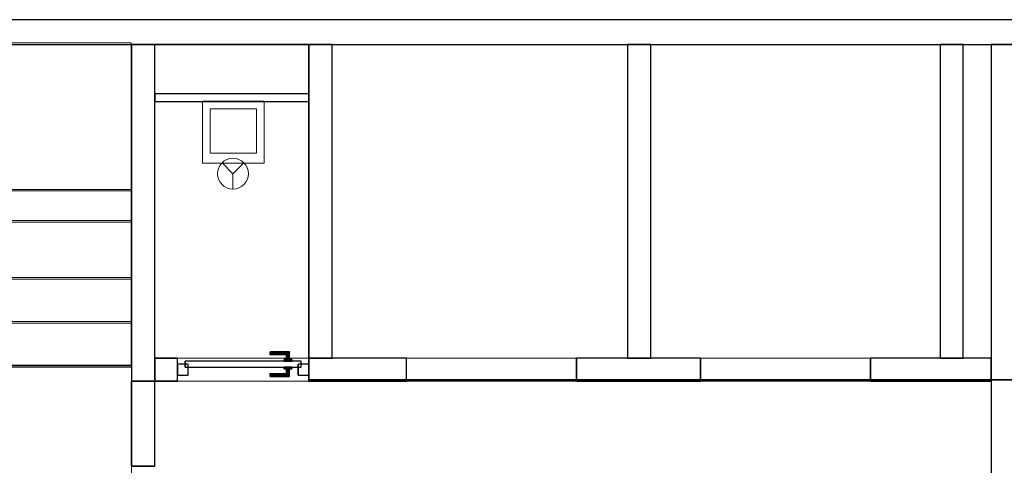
# Model space of a CAD drawing. Header units: metres. Extents: x 397.7 to 427.5, y 12.7 to 28.4.
# Tile 118 of 124: x 415.1 to 421.4, y 25.3 to 28.2. Entities that reach past the tile are written whole.
import ezdxf

# ---------------------------------------------------------------- set-up
doc = ezdxf.new("R2010")
doc.units = ezdxf.units.M
doc.layers.add('01_CARPINTERIA', color=5, linetype='Continuous', lineweight=25, true_color=0x0000ff)
doc.layers.add('01_SUELOS', color=7, linetype='Continuous', lineweight=25, true_color=0x007f00)
for name, color, linetype, lineweight in [('02_MOBILIARIO', 7, 'Continuous', 18), ('A-DETL-____-MBND', 7, 'Continuous', 18), ('A-DETL-GENF-OTLN', 7, 'Continuous', 18), ('A-GENM-____-OTLN', 7, 'Continuous', 18), ('A-WALL-____-MCUT', 7, 'Continuous', 25), ('A-WALL-____-OTLN', 7, 'Continuous', 25), ('S-STRS-____-MCUT', 7, 'Continuous', 18), ('S-STRS-____-OTLN', 7, 'Continuous', 18)]:
    doc.layers.add(name, color=color, linetype=linetype, lineweight=lineweight)

# ---------------------------------------------------------------- blocks, each defined once
blk = doc.blocks.new('Family - LONDR55-XX_ZZ-ARQ-CAA-M3D-Londres55-152793-05_PCI_P2')
at = {"layer": '01_SUELOS', "color": 9, "true_color": 0xaad4aa}
for p, q in [((17.4837, 14.9476), (17.4837, 12.8715)), ((17.4837, 12.8715), (17.4837, 14.9476)), ((18.6298, 14.9476), (17.4837, 14.9476)), ((17.4837, 14.9476), (18.6298, 14.9476)), ((18.6298, 12.7788), (18.6298, 14.9476)), ((18.6298, 14.9476), (18.6298, 12.7788)), ((17.4837, 12.8715), (12.3798, 12.8707)), ((12.3798, 12.8707), (17.4837, 12.8715)), ((23.2098, 12.7788), (18.6298, 12.7788)), ((18.6298, 12.7788), (23.2098, 12.7788))]:
    blk.add_line(p, q, dxfattribs=at)
blk = doc.blocks.new('Family - Evans P2-152799-05_PCI_P2')
at = {"layer": 'A-WALL-____-MCUT', "color": 253, "true_color": 0xaaaaaa}
for p, q in [((0.1462, 0.15), (0, 0.15)), ((0, 0.15), (0, 0)), ((0.1462, 0), (0.1462, 0.15)), ((1.6262, 0.15), (0.9962, 0.15)), ((0.9962, 0.15), (0.9962, 0)), ((1.6262, 0), (1.6262, 0.15)), ((3.5262, 0.15), (2.7262, 0.15)), ((2.7262, 0.15), (2.7262, 0)), ((3.5262, 0), (3.5262, 0.15)), ((5.4062, 0.15), (4.6262, 0.15)), ((4.6262, 0.15), (4.6262, 0)), ((5.4062, 0), (5.4062, 0.15)), ((0, 0), (0.1462, 0)), ((0.9962, 0), (1.6262, 0)), ((2.7262, 0), (3.5262, 0)), ((4.6262, 0), (5.4062, 0))]:
    blk.add_line(p, q, dxfattribs=at)
at = {"layer": 'A-WALL-____-OTLN', "color": 253, "true_color": 0xaaaaaa}
for p, q in [((0, 0), (0, 0.15)), ((0, 0.15), (0.1462, 0.15)), ((0.1462, 0), (0.1462, 0.15)), ((0.9962, 0), (0.9962, 0.15)), ((1.6262, 0.15), (0.9962, 0.15)), ((1.6262, 0), (1.6262, 0.15)), ((3.5262, 0.15), (2.7262, 0.15)), ((2.7262, 0), (2.7262, 0.15)), ((3.5262, 0.15), (3.5262, 0)), ((4.6262, 0), (4.6262, 0.15)), ((5.4062, 0.15), (4.6262, 0.15)), ((5.4062, 0), (5.4062, 0.15)), ((0.9962, 0), (1.6262, 0)), ((4.6262, 0), (5.4062, 0)), ((0.1462, 0), (0, 0)), ((3.5262, 0), (2.7262, 0))]:
    blk.add_line(p, q, dxfattribs=at)
at = {"layer": 'A-WALL-____-OTLN', "color": 253, "lineweight": 18, "true_color": 0xaaaaaa}
blk.add_line((0, 0), (5.4062, 0), dxfattribs=at)
blk = doc.blocks.new('Family - Vano puerta-152801-05_PCI_P2')
at = {"layer": 'A-GENM-____-OTLN', "color": 253, "true_color": 0xaaaaaa}
for p, q in [((419.457, 26.0395), (419.457, 25.8895)), ((420.557, 26.0395), (419.457, 26.0395)), ((419.457, 26.0395), (419.457, 25.8895)), ((419.457, 26.0395), (420.557, 26.0395)), ((420.557, 25.8895), (420.557, 26.0395)), ((420.557, 26.0395), (420.557, 25.8895)), ((419.457, 25.8895), (420.557, 25.8895)), ((420.557, 25.8895), (419.457, 25.8895))]:
    blk.add_line(p, q, dxfattribs=at)
blk = doc.blocks.new('Family - Vano puerta-152803-05_PCI_P2')
at = {"layer": 'A-GENM-____-OTLN', "color": 253, "true_color": 0xaaaaaa}
for p, q in [((416.077, 26.0395), (416.077, 25.8895)), ((416.927, 26.0395), (416.077, 26.0395)), ((416.077, 26.0395), (416.077, 25.8895)), ((416.077, 26.0395), (416.927, 26.0395)), ((416.927, 25.8895), (416.927, 26.0395)), ((416.927, 26.0395), (416.927, 25.8895)), ((416.077, 25.8895), (416.927, 25.8895)), ((416.927, 25.8895), (416.077, 25.8895))]:
    blk.add_line(p, q, dxfattribs=at)
blk = doc.blocks.new('Family - Vano puerta-152805-05_PCI_P2')
at = {"layer": 'A-GENM-____-OTLN', "color": 253, "true_color": 0xaaaaaa}
for p, q in [((417.557, 26.0395), (417.557, 25.8895)), ((418.657, 26.0395), (417.557, 26.0395)), ((417.557, 26.0395), (417.557, 25.8895)), ((417.557, 26.0395), (418.657, 26.0395)), ((418.657, 25.8895), (418.657, 26.0395)), ((418.657, 26.0395), (418.657, 25.8895)), ((417.557, 25.8895), (418.657, 25.8895)), ((418.657, 25.8895), (417.557, 25.8895))]:
    blk.add_line(p, q, dxfattribs=at)
blk = doc.blocks.new('Family - Escala P2-152907-05_PCI_P2')
at = {"layer": 'S-STRS-____-MCUT', "color": 253, "true_color": 0xaaaaaa}
for p, q in [((2.6211, 1.6126), (2.6211, 2.0879)), ((2.6211, 2.0879), (2.8077, 2.0879)), ((2.8077, 2.0879), (2.8382, 2.0879)), ((2.8382, 2.0879), (2.8805, 2.0879)), ((2.8805, 2.0879), (2.9431, 2.0879)), ((2.9431, 2.0879), (2.944, 2.0879)), ((3.229, 2.0879), (2.944, 2.0879)), ((2.944, 2.0879), (2.944, 0.9379)), ((2.944, 2.0879), (2.944, 0.9417)), ((3.229, 0.9379), (3.229, 2.0879)), ((2.6211, 0.9379), (2.6211, 1.6126)), ((2.8077, 0.9379), (2.6211, 0.9379)), ((2.8382, 0.9379), (2.8077, 0.9379)), ((2.8805, 0.9379), (2.8382, 0.9379)), ((2.9431, 0.9379), (2.8805, 0.9379)), ((2.944, 0.9379), (2.9431, 0.9379)), ((2.944, 0.9417), (2.944, 0.9379)), ((2.944, 0.9379), (3.229, 0.9379))]:
    blk.add_line(p, q, dxfattribs=at)
at = {"layer": 'S-STRS-____-OTLN', "color": 253, "true_color": 0xaaaaaa}
for p, q in [((3.7989, 2.0879), (2.6211, 2.0879)), ((2.6211, 1.6126), (2.6211, 2.0879)), ((3.7989, 2.0879), (2.6211, 2.0879)), ((2.8077, 2.0879), (2.6211, 2.0879)), ((2.8382, 2.0879), (2.8077, 2.0879)), ((2.8805, 2.0879), (2.8382, 2.0879)), ((2.9431, 2.0879), (2.8805, 2.0879)), ((2.9431, 2.0879), (2.944, 2.0879)), ((3.229, 2.0879), (2.944, 2.0879)), ((2.944, 2.0879), (2.944, 0.9379)), ((2.944, 2.0879), (2.944, 0.9379)), ((2.944, 0.9417), (2.944, 2.0879)), ((2.944, 2.0879), (3.229, 2.0879)), ((2.944, 2.0879), (2.944, 0.9379)), ((2.944, 2.0879), (3.229, 2.0879)), ((3.229, 0.9379), (3.229, 2.0879)), ((3.514, 2.0879), (3.229, 2.0879)), ((3.229, 2.0879), (3.514, 2.0879)), ((3.229, 2.0879), (3.229, 0.9379)), ((3.229, 0.9379), (3.229, 2.0879)), ((3.229, 0.9379), (3.229, 2.0879)), ((3.514, 2.0879), (3.229, 2.0879)), ((3.229, 0.9379), (3.229, 2.0879)), ((3.229, 2.0879), (3.229, 0.9379)), ((3.229, 2.0879), (3.514, 2.0879)), ((3.229, 2.0879), (3.229, 0.9379)), ((3.799, 2.0879), (3.514, 2.0879)), ((3.514, 2.0879), (3.799, 2.0879)), ((3.514, 2.0879), (3.514, 0.9379)), ((3.514, 0.9379), (3.514, 2.0879)), ((3.514, 0.9379), (3.514, 2.0879)), ((3.514, 2.0879), (3.514, 0.9379)), ((3.514, 2.0879), (3.799, 2.0879)), ((3.514, 0.9379), (3.514, 2.0879)), ((3.514, 0.9379), (3.514, 2.0879)), ((3.514, 2.0879), (3.514, 0.9379)), ((3.514, 2.0879), (3.799, 2.0879)), ((3.514, 2.0879), (3.514, 0.9379)), ((3.7989, 0.9379), (3.7989, 2.0879)), ((3.799, 2.0879), (3.7989, 2.0879)), ((3.7989, 0.9379), (3.7989, 2.0879)), ((3.7989, 2.0879), (3.799, 2.0879)), ((4.9492, 2.0879), (3.799, 2.0879)), ((3.799, 2.0879), (4.9492, 2.0879)), ((3.799, 2.0879), (3.799, 0.9379)), ((3.799, 0.9379), (3.799, 2.0879)), ((3.799, 0.9379), (3.799, 2.0879)), ((3.799, 2.0879), (3.799, 0.9379)), ((4.9492, 2.0879), (3.799, 2.0879)), ((3.799, 2.0879), (4.9492, 2.0879)), ((3.799, 2.0879), (3.799, 0.9379)), ((3.799, 0.9379), (3.799, 2.0879)), ((3.799, 2.0879), (3.799, 0.9379)), ((3.799, 0.9379), (3.799, 2.0879)), ((3.799, 0.9379), (3.799, 2.0879)), ((3.799, 2.0879), (3.799, 0.9379)), ((4.949, 0.9378), (4.9492, 2.0879)), ((4.9492, 2.0879), (4.949, 0.9378)), ((4.949, 0.9378), (4.9492, 2.0879)), ((4.9492, 2.0879), (4.949, 0.9378)), ((2.6211, 1.6126), (2.6211, 0.9379)), ((3.7991, 1.1403), (3.7989, 0.0002)), ((3.799, 0.9379), (3.7991, 1.1403)), ((3.7991, 1.1403), (4.9491, 1.1401)), ((4.9489, 0), (4.9491, 1.1401)), ((4.9491, 1.1401), (4.949, 0.9378)), ((3.7989, 0.9379), (2.6211, 0.9379)), ((3.7989, 0.9379), (2.6211, 0.9379)), ((2.8077, 0.9379), (2.6211, 0.9379)), ((2.8382, 0.9379), (2.8077, 0.9379)), ((2.8382, 0.9379), (2.8805, 0.9379)), ((2.8805, 0.9379), (2.9431, 0.9379)), ((2.9431, 0.9379), (2.944, 0.9379)), ((2.944, 0.9417), (2.944, 0.9379)), ((2.944, 0.9379), (3.229, 0.9379)), ((2.944, 0.9379), (3.229, 0.9379)), ((3.229, 0.9379), (2.944, 0.9379)), ((3.229, 0.9379), (3.514, 0.9379)), ((3.514, 0.9379), (3.229, 0.9379)), ((3.229, 0.9379), (3.514, 0.9379)), ((3.514, 0.9379), (3.229, 0.9379)), ((3.514, 0.9379), (3.799, 0.9379)), ((3.799, 0.9379), (3.514, 0.9379)), ((3.514, 0.9379), (3.799, 0.9379)), ((3.799, 0.9379), (3.514, 0.9379)), ((3.7989, 0.9379), (3.799, 0.9379)), ((3.7989, 0.9379), (3.799, 0.9379)), ((3.799, 0.9379), (4.949, 0.9378)), ((4.949, 0.9378), (3.799, 0.9379)), ((4.949, 0.9378), (3.799, 0.9379)), ((3.799, 0.9379), (4.949, 0.9378)), ((3.799, 0.9379), (3.799, 0.5702)), ((3.799, 0.5702), (3.799, 0.9379)), ((3.799, 0.9379), (4.949, 0.9378)), ((4.949, 0.9378), (3.799, 0.9379)), ((4.949, 0.9378), (3.799, 0.9379)), ((3.799, 0.9379), (3.799, 0.5702)), ((3.799, 0.9379), (4.949, 0.9378)), ((4.949, 0.57), (4.949, 0.9378)), ((4.949, 0.9378), (4.949, 0.57)), ((4.949, 0.57), (4.949, 0.9378)), ((4.949, 0.57), (3.799, 0.5702)), ((3.799, 0.5702), (4.949, 0.57)), ((3.799, 0.5702), (3.799, 0.2852)), ((3.799, 0.2852), (3.799, 0.5702)), ((3.799, 0.5702), (4.949, 0.57)), ((4.949, 0.57), (3.799, 0.5702)), ((3.799, 0.5702), (4.949, 0.57)), ((3.799, 0.5702), (4.949, 0.57)), ((3.799, 0.2852), (3.799, 0.5702)), ((4.949, 0.285), (4.949, 0.57)), ((4.949, 0.57), (4.949, 0.285)), ((4.949, 0.57), (4.949, 0.285)), ((3.7989, 0.0002), (3.799, 0.2852)), ((3.799, 0.2852), (3.7989, 0.0002)), ((3.7989, 0.0002), (3.799, 0.2852)), ((3.799, 0.2852), (4.949, 0.285)), ((4.949, 0.285), (3.799, 0.2852)), ((3.799, 0.2852), (4.949, 0.285)), ((3.799, 0.2852), (4.949, 0.285)), ((4.949, 0.285), (3.799, 0.2852)), ((3.799, 0.2852), (4.949, 0.285)), ((4.949, 0.285), (4.9489, 0)), ((4.9489, 0), (4.949, 0.285)), ((4.949, 0.285), (4.9489, 0)), ((4.9489, 0), (3.7989, 0.0002)), ((3.7989, 0.0002), (4.9489, 0)), ((3.7989, 0.0002), (4.9489, 0)), ((4.9489, 0), (3.7989, 0.0002))]:
    blk.add_line(p, q, dxfattribs=at)
blk = doc.blocks.new('Family - LONDR55-XX_ZZ-ARQ-CAA-M3D-Londres55-152928-05_PCI_P2')
at = {"layer": '01_CARPINTERIA', "color": 161, "true_color": 0xaaaaff}
for p, q in [((0.6, 0.1487), (0.6, 0.15)), ((0.6, 0.15), (0.6, 0.1487)), ((0.725, 0.15), (0.6, 0.15)), ((0.6, 0.145), (0.6, 0.1487)), ((0.6, 0.1487), (0.6, 0.145)), ((0.7237, 0.1487), (0.6, 0.1487)), ((0.7237, 0.1487), (0.6, 0.1487)), ((0.6, 0.14), (0.6, 0.145)), ((0.6, 0.145), (0.6, 0.14)), ((0.72, 0.145), (0.6, 0.145)), ((0.72, 0.145), (0.6, 0.145)), ((0.6, 0.135), (0.6, 0.14)), ((0.6, 0.14), (0.6, 0.135)), ((0.6, 0.14), (0.715, 0.14)), ((0.715, 0.14), (0.6, 0.14)), ((0.6, 0.135), (0.6, 0.1313)), ((0.6, 0.1313), (0.6, 0.135)), ((0.71, 0.135), (0.6, 0.135)), ((0.71, 0.135), (0.6, 0.135)), ((0.6, 0.1313), (0.6, 0.13)), ((0.6, 0.13), (0.6, 0.1313)), ((0.7063, 0.1313), (0.6, 0.1313)), ((0.7063, 0.1313), (0.6, 0.1313)), ((0.705, 0.13), (0.6, 0.13)), ((0.705, 0.13), (0.7063, 0.1313)), ((0.7063, 0.1313), (0.705, 0.13)), ((0.705, 0.1), (0.705, 0.13)), ((0.7063, 0.1313), (0.71, 0.135)), ((0.71, 0.135), (0.7063, 0.1313)), ((0.7063, 0.1), (0.7063, 0.1313)), ((0.7063, 0.1), (0.7063, 0.1313)), ((0.71, 0.135), (0.715, 0.14)), ((0.715, 0.14), (0.71, 0.135)), ((0.71, 0.1), (0.71, 0.135)), ((0.71, 0.1), (0.71, 0.135)), ((0.72, 0.145), (0.715, 0.14)), ((0.715, 0.14), (0.72, 0.145)), ((0.715, 0.14), (0.715, 0.1)), ((0.715, 0.1), (0.715, 0.14)), ((0.7237, 0.1487), (0.72, 0.145)), ((0.72, 0.145), (0.7237, 0.1487)), ((0.72, 0.1), (0.72, 0.145)), ((0.72, 0.1), (0.72, 0.145)), ((0.725, 0.15), (0.7237, 0.1487)), ((0.7237, 0.1487), (0.725, 0.15)), ((0.7237, 0.1), (0.7237, 0.1487)), ((0.7237, 0.1), (0.7237, 0.1487)), ((0.725, 0.1), (0.725, 0.15)), ((0.07, 0.07), (0, 0.07)), ((0, 0.07), (0, 0)), ((0.07, 0.07), (0, 0.07)), ((0, 0), (0, 0.07)), ((0.8, 0.09), (0.05, 0.09)), ((0.05, 0.09), (0.05, 0.05)), ((0.8, 0.09), (0.05, 0.09)), ((0.05, 0.05), (0.05, 0.09)), ((0.07, 0), (0.07, 0.07)), ((0.07, 0), (0.07, 0.07)), ((0.74, 0.1), (0.69, 0.1)), ((0.69, 0.1), (0.74, 0.1)), ((0.69, 0.09), (0.69, 0.1)), ((0.69, 0.09), (0.69, 0.1)), ((0.74, 0.09), (0.69, 0.09)), ((0.69, 0.09), (0.74, 0.09)), ((0.7063, 0.1), (0.705, 0.1)), ((0.705, 0.1), (0.7063, 0.1)), ((0.71, 0.1), (0.7063, 0.1)), ((0.7063, 0.1), (0.71, 0.1)), ((0.715, 0.1), (0.71, 0.1)), ((0.71, 0.1), (0.715, 0.1)), ((0.72, 0.1), (0.715, 0.1)), ((0.715, 0.1), (0.72, 0.1)), ((0.72, 0.1), (0.7237, 0.1)), ((0.7237, 0.1), (0.72, 0.1)), ((0.7237, 0.1), (0.725, 0.1)), ((0.725, 0.1), (0.7237, 0.1)), ((0.74, 0.09), (0.74, 0.1)), ((0.74, 0.1), (0.74, 0.09)), ((0.85, 0.07), (0.78, 0.07)), ((0.78, 0.07), (0.78, 0)), ((0.85, 0.07), (0.78, 0.07)), ((0.78, 0), (0.78, 0.07)), ((0.8, 0.05), (0.8, 0.09)), ((0.8, 0.05), (0.8, 0.09)), ((0.85, 0), (0.85, 0.07)), ((0.85, 0), (0.85, 0.07)), ((0, 0), (0.07, 0)), ((0, 0), (0.07, 0)), ((0.05, 0.05), (0.8, 0.05)), ((0.05, 0.05), (0.8, 0.05)), ((0.6, 0.0087), (0.6, 0.01)), ((0.6, 0.01), (0.6, 0.0087)), ((0.6, 0.01), (0.705, 0.01)), ((0.6, 0.005), (0.6, 0.0087)), ((0.6, 0.0087), (0.6, 0.005)), ((0.6, 0.0087), (0.7063, 0.0087)), ((0.6, 0.0087), (0.7063, 0.0087)), ((0.6, 0), (0.6, 0.005)), ((0.6, 0.005), (0.6, 0)), ((0.6, 0.005), (0.71, 0.005)), ((0.6, 0.005), (0.71, 0.005)), ((0.6, -0.005), (0.6, 0)), ((0.715, 0), (0.6, 0)), ((0.6, 0), (0.715, 0)), ((0.69, 0.05), (0.74, 0.05)), ((0.74, 0.05), (0.69, 0.05)), ((0.69, 0.04), (0.69, 0.05)), ((0.69, 0.04), (0.69, 0.05)), ((0.69, 0.04), (0.74, 0.04)), ((0.74, 0.04), (0.69, 0.04)), ((0.7063, 0.04), (0.705, 0.04)), ((0.705, 0.04), (0.7063, 0.04)), ((0.705, 0.01), (0.705, 0.04)), ((0.7063, 0.0087), (0.705, 0.01)), ((0.705, 0.01), (0.7063, 0.0087)), ((0.71, 0.04), (0.7063, 0.04)), ((0.7063, 0.04), (0.71, 0.04)), ((0.7063, 0.0087), (0.7063, 0.04)), ((0.7063, 0.0087), (0.7063, 0.04)), ((0.71, 0.005), (0.7063, 0.0087)), ((0.7063, 0.0087), (0.71, 0.005)), ((0.71, 0.04), (0.715, 0.04)), ((0.715, 0.04), (0.71, 0.04)), ((0.71, 0.005), (0.71, 0.04)), ((0.71, 0.005), (0.71, 0.04)), ((0.715, 0), (0.71, 0.005)), ((0.71, 0.005), (0.715, 0)), ((0.715, 0.04), (0.72, 0.04)), ((0.72, 0.04), (0.715, 0.04)), ((0.715, 0.04), (0.715, 0)), ((0.715, 0), (0.715, 0.04)), ((0.72, -0.005), (0.715, 0)), ((0.72, 0.04), (0.7237, 0.04)), ((0.7237, 0.04), (0.72, 0.04)), ((0.72, -0.005), (0.72, 0.04)), ((0.72, -0.005), (0.72, 0.04)), ((0.7237, 0.04), (0.725, 0.04)), ((0.725, 0.04), (0.7237, 0.04)), ((0.7237, -0.0087), (0.7237, 0.04)), ((0.7237, -0.0087), (0.7237, 0.04)), ((0.725, -0.01), (0.725, 0.04)), ((0.74, 0.04), (0.74, 0.05)), ((0.74, 0.05), (0.74, 0.04)), ((0.78, 0), (0.85, 0)), ((0.78, 0), (0.85, 0)), ((0.6, 0), (0.6, -0.005)), ((0.6, -0.005), (0.6, -0.0087)), ((0.6, -0.0087), (0.6, -0.005)), ((0.6, -0.005), (0.72, -0.005)), ((0.6, -0.005), (0.72, -0.005)), ((0.6, -0.0087), (0.6, -0.01)), ((0.6, -0.01), (0.6, -0.0087)), ((0.6, -0.0087), (0.7237, -0.0087)), ((0.6, -0.0087), (0.7237, -0.0087)), ((0.6, -0.01), (0.725, -0.01)), ((0.715, 0), (0.72, -0.005)), ((0.72, -0.005), (0.7237, -0.0087)), ((0.7237, -0.0087), (0.72, -0.005)), ((0.7237, -0.0087), (0.725, -0.01)), ((0.725, -0.01), (0.7237, -0.0087))]:
    blk.add_line(p, q, dxfattribs=at)
blk = doc.blocks.new('Family - Porta P2-152929-05_PCI_P2')
blk.add_blockref('Family - LONDR55-XX_ZZ-ARQ-CAA-M3D-Londres55-152928-05_PCI_P2', (0, 0))
blk = doc.blocks.new('Family - Evans P2-152933-05_PCI_P2')
at = {"layer": 'A-WALL-____-MCUT', "color": 253, "true_color": 0xaaaaaa}
for p, q in [((0, 0.15), (0, 0)), ((2.0288, 0.15), (0, 0.15)), ((2.0288, 0), (2.0288, 0.15)), ((0, 0), (2.0288, 0))]:
    blk.add_line(p, q, dxfattribs=at)
at = {"layer": 'A-WALL-____-OTLN', "color": 253, "true_color": 0xaaaaaa}
for p, q in [((0, 0.15), (0, 0)), ((2.0288, 0.15), (0, 0.15)), ((2.0288, 0), (2.0288, 0.15)), ((0, 0), (2.0288, 0))]:
    blk.add_line(p, q, dxfattribs=at)
at = {"layer": 'A-WALL-____-OTLN', "color": 253, "lineweight": 18, "true_color": 0xaaaaaa}
blk.add_line((0, 0), (2.0288, 0), dxfattribs=at)
blk = doc.blocks.new('Family - Evans P2-152971-05_PCI_P2')
at = {"layer": 'A-WALL-____-MCUT', "color": 253, "true_color": 0xaaaaaa}
for p, q in [((2.029, 0.15), (0, 0.15)), ((0, 0.15), (0, 0)), ((2.029, 0), (2.029, 0.15)), ((0, 0), (2.029, 0))]:
    blk.add_line(p, q, dxfattribs=at)
at = {"layer": 'A-WALL-____-OTLN', "color": 253, "true_color": 0xaaaaaa}
for p, q in [((2.029, 0.15), (0, 0.15)), ((0, 0.15), (0, 0)), ((2.029, 0), (2.029, 0.15)), ((0, 0), (2.029, 0))]:
    blk.add_line(p, q, dxfattribs=at)
at = {"layer": 'A-WALL-____-OTLN', "color": 253, "lineweight": 18, "true_color": 0xaaaaaa}
blk.add_line((0, 0), (2.0288, 0), dxfattribs=at)
blk = doc.blocks.new('Family - Evans P2-153022-05_PCI_P2')
at = {"layer": 'A-WALL-____-MCUT', "color": 253, "true_color": 0xaaaaaa}
for p, q in [((2.0288, 0.15), (0, 0.15)), ((0, 0.15), (0, 0)), ((2.0288, 0), (2.0288, 0.15)), ((0, 0), (2.0288, 0))]:
    blk.add_line(p, q, dxfattribs=at)
at = {"layer": 'A-WALL-____-OTLN', "color": 253, "true_color": 0xaaaaaa}
for p, q in [((2.0288, 0.15), (0, 0.15)), ((0, 0.15), (0, 0)), ((2.0288, 0), (2.0288, 0.15)), ((0, 0), (2.0288, 0))]:
    blk.add_line(p, q, dxfattribs=at)
at = {"layer": 'A-WALL-____-OTLN', "color": 253, "lineweight": 18, "true_color": 0xaaaaaa}
blk.add_line((0, 0), (2.0288, 0), dxfattribs=at)
blk = doc.blocks.new('Family - Evans P2-153044-05_PCI_P2')
at = {"layer": 'A-WALL-____-MCUT', "color": 253, "true_color": 0xaaaaaa}
for p, q in [((3.8635, 0.17), (0, 0.17)), ((0, 0.17), (0, 0)), ((3.8635, 0), (3.8635, 0.17)), ((0, 0), (3.8635, 0))]:
    blk.add_line(p, q, dxfattribs=at)
at = {"layer": 'A-WALL-____-OTLN', "color": 253, "true_color": 0xaaaaaa}
for p, q in [((3.8635, 0.17), (0, 0.17)), ((0, 0.17), (0, 0)), ((3.8635, 0), (3.8635, 0.17)), ((0, 0), (3.8635, 0))]:
    blk.add_line(p, q, dxfattribs=at)
at = {"layer": 'A-WALL-____-OTLN', "color": 253, "lineweight": 18, "true_color": 0xaaaaaa}
blk.add_line((0, 0), (3.8635, 0), dxfattribs=at)
blk = doc.blocks.new('Family - Abocador P2-153105-05_PCI_P2')
at = {"layer": 'A-DETL-____-MBND', "color": 253, "true_color": 0xaaaaaa}
for p, q in [((0, 0.4), (0.4, 0.4)), ((0, 0), (0, 0.4)), ((0, 0.4), (0.4, 0.4)), ((0, 0), (0, 0.4)), ((0.4, 0.4), (0.4, 0)), ((0.4, 0.4), (0.4, 0)), ((0.05, 0.35), (0.05, 0.0629)), ((0.05, 0.0629), (0.05, 0.35)), ((0.35, 0.35), (0.05, 0.35)), ((0.05, 0.35), (0.35, 0.35)), ((0.35, 0.0629), (0.35, 0.35)), ((0.35, 0.0629), (0.35, 0.35)), ((0.4, 0), (0, 0)), ((0.4, 0), (0, 0)), ((0.05, 0.0629), (0.35, 0.0629)), ((0.35, 0.0629), (0.05, 0.0629))]:
    blk.add_line(p, q, dxfattribs=at)
blk = doc.blocks.new('Family - Evans P2-153127-05_PCI_P2')
at = {"layer": 'A-WALL-____-MCUT', "color": 253, "true_color": 0xaaaaaa}
for p, q in [((25.5877, 0.16), (0.0332, 0.16)), ((0, 0), (25.556, 0))]:
    blk.add_line(p, q, dxfattribs=at)
at = {"layer": 'A-WALL-____-OTLN', "color": 253, "true_color": 0xaaaaaa}
for p, q in [((25.5877, 0.16), (0.0332, 0.16)), ((0, 0), (25.556, 0))]:
    blk.add_line(p, q, dxfattribs=at)
at = {"layer": 'A-WALL-____-OTLN', "color": 253, "lineweight": 18, "true_color": 0xaaaaaa}
blk.add_line((0, 0), (25.556, 0), dxfattribs=at)
blk = doc.blocks.new('Family - Evans P2-153129-05_PCI_P2')
at = {"layer": 'A-WALL-____-MCUT', "color": 253, "true_color": 0xaaaaaa}
for p, q in [((0, 0.15), (0, 0)), ((0.5498, 0.15), (0, 0.15)), ((0.5498, 0), (0.5498, 0.15)), ((1.5707, 0.15), (1.5707, 0)), ((1.58, 0.15), (1.5707, 0.15)), ((1.58, 0), (1.58, 0.15)), ((0, 0), (0.5498, 0)), ((1.5707, 0), (1.58, 0))]:
    blk.add_line(p, q, dxfattribs=at)
at = {"layer": 'A-WALL-____-OTLN', "color": 253, "true_color": 0xaaaaaa}
for p, q in [((0, 0.15), (0, 0)), ((0.5498, 0.15), (0, 0.15)), ((0.5498, 0.15), (0.5498, 0)), ((1.5707, 0.15), (1.5707, 0)), ((1.5707, 0.15), (1.58, 0.15)), ((1.58, 0.15), (1.58, 0)), ((0.5498, 0), (0, 0)), ((1.58, 0), (1.5707, 0))]:
    blk.add_line(p, q, dxfattribs=at)
at = {"layer": 'A-WALL-____-OTLN', "color": 253, "lineweight": 18, "true_color": 0xaaaaaa}
blk.add_line((0, 0), (1.58, 0), dxfattribs=at)
blk = doc.blocks.new('Family - Envans P1-153214-05_PCI_P2')
at = {"layer": 'A-WALL-____-MCUT', "color": 253, "true_color": 0xaaaaaa}
for p, q in [((0.9962, 0.05), (0, 0.05)), ((0, 0.05), (0, 0)), ((0, 0), (0.9962, 0)), ((0.9962, 0), (0.9962, 0.05))]:
    blk.add_line(p, q, dxfattribs=at)
at = {"layer": 'A-WALL-____-OTLN', "color": 253, "true_color": 0xaaaaaa}
for p, q in [((0.9962, 0.05), (0, 0.05)), ((0, 0.05), (0, 0)), ((0, 0), (0.9962, 0)), ((0.9962, 0), (0.9962, 0.05))]:
    blk.add_line(p, q, dxfattribs=at)
at = {"layer": 'A-WALL-____-OTLN', "color": 253, "lineweight": 18, "true_color": 0xaaaaaa}
blk.add_line((0, 0), (0.9962, 0), dxfattribs=at)
blk = doc.blocks.new('Family - Evans P2-153279-05_PCI_P2')
at = {"layer": 'A-WALL-____-MCUT', "color": 253, "true_color": 0xaaaaaa}
for p, q in [((2.1788, 0.15), (0, 0.15)), ((0, 0.15), (0, 0)), ((2.1788, 0), (2.1788, 0.15)), ((0, 0), (2.1788, 0))]:
    blk.add_line(p, q, dxfattribs=at)
at = {"layer": 'A-WALL-____-OTLN', "color": 253, "true_color": 0xaaaaaa}
for p, q in [((2.1788, 0.15), (0, 0.15)), ((0, 0.15), (0, 0)), ((2.1788, 0), (2.1788, 0.15)), ((0, 0), (2.1788, 0))]:
    blk.add_line(p, q, dxfattribs=at)
at = {"layer": 'A-WALL-____-OTLN', "color": 253, "lineweight": 18, "true_color": 0xaaaaaa}
blk.add_line((0, 0), (2.1788, 0), dxfattribs=at)
blk = doc.blocks.new('Family - Escala P1-155071-05_PCI_P2')
at = {"layer": 'S-STRS-____-OTLN', "color": 253, "true_color": 0xaaaaaa}
for p, q in [((1.1998, 2.0879), (0, 2.0879)), ((0, 2.0879), (1.1998, 2.0879)), ((0, 2.0879), (0, 0.9379)), ((0, 0.9379), (0, 2.0879)), ((1.1998, 2.0879), (0, 2.0879)), ((0, 2.0879), (1.1998, 2.0879)), ((0, 2.0879), (0, 0.9379)), ((0, 0.9379), (0, 2.0879)), ((3.7989, 2.0879), (0.9489, 2.0879)), ((0.9489, 2.0879), (1.1998, 2.0879)), ((0.9489, 0.9379), (0.9489, 2.0879)), ((3.7989, 2.0879), (0.9489, 2.0879)), ((0.9489, 0.9379), (0.9489, 2.0879)), ((0.9489, 2.0879), (1.1998, 2.0879)), ((1.519, 2.0879), (1.1998, 2.0879)), ((1.1998, 2.0879), (1.519, 2.0879)), ((1.1998, 2.0879), (1.1998, 0.9379)), ((1.1998, 0.9379), (1.1998, 2.0879)), ((1.1998, 0.9379), (1.1998, 2.0879)), ((1.1998, 2.0879), (1.1998, 0.9379)), ((1.1998, 0.9379), (1.1998, 2.0879)), ((1.1998, 2.0879), (1.1998, 0.9379)), ((1.519, 2.0879), (1.1998, 2.0879)), ((1.1998, 2.0879), (1.1998, 0.9379)), ((1.1998, 2.0879), (1.519, 2.0879)), ((1.1998, 0.9379), (1.1998, 2.0879)), ((1.1998, 2.0879), (1.1998, 0.9379)), ((1.1998, 2.0879), (1.1998, 0.9379)), ((1.519, 0.9379), (1.519, 2.0879)), ((1.519, 2.0879), (1.519, 0.9379)), ((1.804, 2.0879), (1.519, 2.0879)), ((1.519, 2.0879), (1.804, 2.0879)), ((1.519, 2.0879), (1.519, 0.9379)), ((1.519, 0.9379), (1.519, 2.0879)), ((1.519, 2.0879), (1.519, 0.9379)), ((1.519, 2.0879), (1.804, 2.0879)), ((1.519, 2.0879), (1.519, 0.9379)), ((1.519, 2.0879), (1.519, 0.9379)), ((1.804, 2.0879), (1.519, 2.0879)), ((1.519, 2.0879), (1.519, 0.9379)), ((1.804, 0.9379), (1.804, 2.0879)), ((1.804, 2.0879), (1.804, 0.9379)), ((2.089, 2.0879), (1.804, 2.0879)), ((1.804, 2.0879), (2.089, 2.0879)), ((1.804, 2.0879), (1.804, 0.9379)), ((1.804, 0.9379), (1.804, 2.0879)), ((1.804, 2.0879), (2.089, 2.0879)), ((1.804, 2.0879), (1.804, 0.9379)), ((1.804, 2.0879), (1.804, 0.9379)), ((1.804, 2.0879), (1.804, 0.9379)), ((2.089, 2.0879), (1.804, 2.0879)), ((1.804, 2.0879), (1.804, 0.9379)), ((2.374, 2.0879), (2.089, 2.0879)), ((2.089, 2.0879), (2.374, 2.0879)), ((2.089, 2.0879), (2.089, 0.9379)), ((2.089, 0.9379), (2.089, 2.0879)), ((2.089, 0.9379), (2.089, 2.0879)), ((2.089, 2.0879), (2.089, 0.9379)), ((2.089, 2.0879), (2.374, 2.0879)), ((2.089, 2.0879), (2.089, 0.9379)), ((2.089, 2.0879), (2.089, 0.9379)), ((2.089, 2.0879), (2.089, 0.9379)), ((2.374, 2.0879), (2.089, 2.0879)), ((2.089, 2.0879), (2.089, 0.9379)), ((2.659, 2.0879), (2.374, 2.0879)), ((2.374, 2.0879), (2.659, 2.0879)), ((2.374, 2.0879), (2.374, 0.9379)), ((2.374, 0.9379), (2.374, 2.0879)), ((2.374, 0.9379), (2.374, 2.0879)), ((2.374, 2.0879), (2.374, 0.9379)), ((2.374, 2.0879), (2.659, 2.0879)), ((2.374, 2.0879), (2.374, 0.9379)), ((2.374, 2.0879), (2.374, 0.9379)), ((2.374, 2.0879), (2.374, 0.9379)), ((2.659, 2.0879), (2.374, 2.0879)), ((2.374, 2.0879), (2.374, 0.9379)), ((2.659, 0.9379), (2.659, 2.0879)), ((2.659, 2.0879), (2.659, 0.9379)), ((2.944, 2.0879), (2.659, 2.0879)), ((2.659, 2.0879), (2.944, 2.0879)), ((2.659, 2.0879), (2.659, 0.9379)), ((2.659, 0.9379), (2.659, 2.0879)), ((2.659, 2.0879), (2.944, 2.0879)), ((2.659, 2.0879), (2.659, 0.9379)), ((2.659, 2.0879), (2.659, 0.9379)), ((2.659, 2.0879), (2.659, 0.9379)), ((2.944, 2.0879), (2.659, 2.0879)), ((2.659, 2.0879), (2.659, 0.9379)), ((3.229, 2.0879), (2.944, 2.0879)), ((2.944, 2.0879), (3.229, 2.0879)), ((2.944, 2.0879), (2.944, 0.9379)), ((2.944, 0.9379), (2.944, 2.0879)), ((2.944, 0.9379), (2.944, 2.0879)), ((2.944, 2.0879), (2.944, 0.9379)), ((2.944, 2.0879), (3.229, 2.0879)), ((2.944, 2.0879), (2.944, 0.9379)), ((2.944, 2.0879), (2.944, 0.9379)), ((2.944, 2.0879), (2.944, 0.9379)), ((3.229, 2.0879), (2.944, 2.0879)), ((2.944, 2.0879), (2.944, 0.9379)), ((3.514, 2.0879), (3.229, 2.0879)), ((3.229, 2.0879), (3.514, 2.0879)), ((3.229, 2.0879), (3.229, 0.9379)), ((3.229, 0.9379), (3.229, 2.0879)), ((3.229, 0.9379), (3.229, 2.0879)), ((3.229, 2.0879), (3.229, 0.9379)), ((3.229, 2.0879), (3.514, 2.0879)), ((3.229, 2.0879), (3.229, 0.9379)), ((3.229, 2.0879), (3.229, 0.9379)), ((3.229, 2.0879), (3.229, 0.9379)), ((3.514, 2.0879), (3.229, 2.0879)), ((3.229, 2.0879), (3.229, 0.9379)), ((3.514, 0.9379), (3.514, 2.0879)), ((3.514, 2.0879), (3.514, 0.9379)), ((3.799, 2.0879), (3.514, 2.0879)), ((3.514, 2.0879), (3.799, 2.0879)), ((3.514, 2.0879), (3.514, 0.9379)), ((3.514, 0.9379), (3.514, 2.0879)), ((3.799, 2.0879), (3.514, 2.0879)), ((3.514, 2.0879), (3.514, 0.9379)), ((3.514, 2.0879), (3.514, 0.9379)), ((3.514, 2.0879), (3.514, 0.9379)), ((3.799, 2.0879), (3.514, 2.0879)), ((3.514, 2.0879), (3.514, 0.9379)), ((3.799, 2.0879), (3.7989, 2.0879)), ((3.7989, 2.0879), (3.799, 2.0879)), ((3.7989, 2.0879), (3.7989, 0.9379)), ((3.7989, 0.9379), (3.7989, 2.0879)), ((3.799, 0.9379), (3.799, 2.0879)), ((3.799, 2.0879), (3.799, 0.9379)), ((4.9492, 2.0879), (3.799, 2.0879)), ((3.799, 2.0879), (4.9492, 2.0879)), ((3.799, 2.0879), (3.799, 0.9379)), ((3.799, 0.9379), (3.799, 2.0879)), ((4.9492, 2.0879), (3.799, 2.0879)), ((3.799, 2.0879), (4.9492, 2.0879)), ((3.799, 2.0879), (3.799, 0.9379)), ((3.799, 0.9379), (3.799, 2.0879)), ((3.799, 2.0879), (3.799, 0.9379)), ((3.799, 2.0879), (3.799, 0.9379)), ((3.799, 2.0879), (3.799, 0.9379)), ((3.799, 2.0879), (3.799, 0.9379)), ((4.949, 0.9378), (4.9492, 2.0879)), ((4.9492, 2.0879), (4.949, 0.9378)), ((4.949, 0.9378), (4.9492, 2.0879)), ((4.9492, 2.0879), (4.949, 0.9378)), ((3.7991, 1.1403), (3.7989, 0.0002)), ((3.799, 0.9379), (3.7991, 1.1403)), ((3.7991, 1.1403), (4.9491, 1.1401)), ((4.9489, 0), (4.9491, 1.1401)), ((4.9491, 1.1401), (4.949, 0.9378)), ((1.1998, 0.9379), (0, 0.9379)), ((0, 0.9379), (1.1998, 0.9379)), ((0, 0.9379), (0, 0.6529)), ((0, 0.6529), (0, 0.9379)), ((0, 0.9379), (1.1998, 0.9379)), ((1.1998, 0.9379), (0, 0.9379)), ((0, 0.9379), (1.1998, 0.9379)), ((1.1998, 0.9379), (0, 0.9379)), ((0, 0.9379), (0, 0.6529)), ((0, 0.9379), (0, 0.9378)), ((0, 0.9378), (0, 0.9379)), ((0, 0.9379), (1.1998, 0.9379)), ((0, 0.9379), (0, 0.6529)), ((0, 0.9379), (1.1998, 0.9379)), ((0, 0.9379), (1.1998, 0.9379)), ((0, 0.9379), (1.1998, 0.9379)), ((0, 0.9378), (0, 0.1794)), ((0, 0.9378), (1.1998, 0.9378)), ((1.1998, 0.9378), (0, 0.9378)), ((0, 0.9378), (0, 0.1794)), ((3.7989, 0.9379), (0.9489, 0.9379)), ((0.9489, 0.9379), (1.1998, 0.9379)), ((3.7989, 0.9379), (0.9489, 0.9379)), ((0.9489, 0.9379), (1.1998, 0.9379)), ((1.1998, 0.6529), (1.1998, 0.9379)), ((1.1998, 0.9379), (1.1998, 0.6529)), ((1.1998, 0.9379), (1.519, 0.9379)), ((1.519, 0.9379), (1.1998, 0.9379)), ((1.1998, 0.9378), (1.1998, 0.9379)), ((1.1998, 0.6529), (1.1998, 0.9379)), ((1.1998, 0.9378), (1.1998, 0.9379)), ((1.1998, 0.9379), (1.1998, 0.6529)), ((1.519, 0.9379), (1.1998, 0.9379)), ((1.519, 0.9379), (1.1998, 0.9379)), ((1.1998, 0.9378), (1.1998, 0.1794)), ((1.1998, 0.9378), (1.1998, 0.1794)), ((1.519, 0.9379), (1.804, 0.9379)), ((1.804, 0.9379), (1.519, 0.9379)), ((1.519, 0.9379), (1.804, 0.9379)), ((1.804, 0.9379), (1.519, 0.9379)), ((1.804, 0.9379), (2.089, 0.9379)), ((2.089, 0.9379), (1.804, 0.9379)), ((1.804, 0.9379), (2.089, 0.9379)), ((2.089, 0.9379), (1.804, 0.9379)), ((2.089, 0.9379), (2.374, 0.9379)), ((2.374, 0.9379), (2.089, 0.9379)), ((2.089, 0.9379), (2.374, 0.9379)), ((2.374, 0.9379), (2.089, 0.9379)), ((2.374, 0.9379), (2.659, 0.9379)), ((2.659, 0.9379), (2.374, 0.9379)), ((2.659, 0.9379), (2.374, 0.9379)), ((2.659, 0.9379), (2.374, 0.9379)), ((2.659, 0.9379), (2.944, 0.9379)), ((2.944, 0.9379), (2.659, 0.9379)), ((2.944, 0.9379), (2.659, 0.9379)), ((2.944, 0.9379), (2.659, 0.9379)), ((2.944, 0.9379), (3.229, 0.9379)), ((3.229, 0.9379), (2.944, 0.9379)), ((2.944, 0.9379), (3.229, 0.9379)), ((3.229, 0.9379), (2.944, 0.9379)), ((3.229, 0.9379), (3.514, 0.9379)), ((3.514, 0.9379), (3.229, 0.9379)), ((3.229, 0.9379), (3.514, 0.9379)), ((3.514, 0.9379), (3.229, 0.9379)), ((3.514, 0.9379), (3.799, 0.9379)), ((3.799, 0.9379), (3.514, 0.9379)), ((3.514, 0.9379), (3.799, 0.9379)), ((3.799, 0.9379), (3.514, 0.9379)), ((3.7989, 0.9379), (3.799, 0.9379)), ((3.7989, 0.9379), (3.799, 0.9379)), ((4.949, 0.9378), (3.799, 0.9379)), ((3.799, 0.9379), (4.949, 0.9378)), ((3.799, 0.9379), (3.799, 0.5702)), ((3.799, 0.5702), (3.799, 0.9379)), ((4.949, 0.9378), (3.799, 0.9379)), ((3.799, 0.9379), (3.799, 0.5702)), ((3.799, 0.9379), (4.949, 0.9378)), ((3.799, 0.9379), (4.949, 0.9378)), ((4.949, 0.9378), (3.799, 0.9379)), ((3.799, 0.9379), (4.949, 0.9378)), ((4.949, 0.9378), (3.799, 0.9379)), ((4.949, 0.57), (4.949, 0.9378)), ((4.949, 0.9378), (4.949, 0.57)), ((4.949, 0.57), (4.949, 0.9378)), ((0, 0.6529), (1.1998, 0.6529)), ((1.1998, 0.6529), (0, 0.6529)), ((1.1998, 0.6529), (0, 0.6529)), ((0, 0.6529), (1.1998, 0.6529)), ((0, 0.6529), (0, 0.3679)), ((0, 0.3679), (0, 0.6529)), ((0, 0.3679), (0, 0.6529)), ((0, 0.6529), (0, 0.3679)), ((0, 0.6529), (1.1998, 0.6529)), ((0, 0.6529), (1.1998, 0.6529)), ((0, 0.6529), (1.1998, 0.6529)), ((0, 0.6529), (1.1998, 0.6529)), ((1.1998, 0.3679), (1.1998, 0.6529)), ((1.1998, 0.6529), (1.1998, 0.3679)), ((1.1998, 0.3679), (1.1998, 0.6529)), ((1.1998, 0.6529), (1.1998, 0.3679)), ((4.949, 0.57), (3.799, 0.5702)), ((3.799, 0.5702), (4.949, 0.57)), ((3.799, 0.5702), (3.799, 0.2852)), ((3.799, 0.2852), (3.799, 0.5702)), ((3.799, 0.5702), (4.949, 0.57)), ((4.949, 0.57), (3.799, 0.5702)), ((3.799, 0.5702), (4.949, 0.57)), ((3.799, 0.5702), (4.949, 0.57)), ((3.799, 0.2852), (3.799, 0.5702)), ((4.949, 0.285), (4.949, 0.57)), ((4.949, 0.57), (4.949, 0.285)), ((4.949, 0.57), (4.949, 0.285)), ((0, 0.3679), (1.1998, 0.3679)), ((1.1998, 0.3679), (0, 0.3679)), ((1.1998, 0.3679), (0, 0.3679)), ((0, 0.3679), (1.1998, 0.3679)), ((0, 0.3679), (0, 0.0829)), ((0, 0.0829), (0, 0.3679)), ((0, 0.3679), (0, 0.0829)), ((0, 0.3679), (1.1998, 0.3679)), ((0, 0.0829), (0, 0.3679)), ((0, 0.3679), (1.1998, 0.3679)), ((0, 0.3679), (1.1998, 0.3679)), ((0, 0.3679), (1.1998, 0.3679)), ((1.1998, 0.0829), (1.1998, 0.3679)), ((1.1998, 0.3679), (1.1998, 0.0829)), ((1.1998, 0.3679), (1.1998, 0.0829)), ((1.1998, 0.0829), (1.1998, 0.3679)), ((3.7989, 0.0002), (3.799, 0.2852)), ((3.799, 0.2852), (3.7989, 0.0002)), ((3.7989, 0.0002), (3.799, 0.2852)), ((3.799, 0.2852), (4.949, 0.285)), ((4.949, 0.285), (3.799, 0.2852)), ((3.799, 0.2852), (4.949, 0.285)), ((3.799, 0.2852), (4.949, 0.285)), ((4.949, 0.285), (3.799, 0.2852)), ((3.799, 0.2852), (4.949, 0.285)), ((4.949, 0.285), (4.9489, 0)), ((4.9489, 0), (4.949, 0.285)), ((4.949, 0.285), (4.9489, 0)), ((0, 0.1794), (0, 0.0829)), ((1.1998, 0.1794), (0, 0.1794)), ((1.1998, 0.1794), (0, 0.1794)), ((0, 0.1794), (0, 0.0829)), ((1.1998, 0.1794), (1.1998, 0.0829)), ((1.1998, 0.1794), (1.1998, 0.0829)), ((0, 0.0829), (1.1998, 0.0829)), ((1.1998, 0.0829), (0, 0.0829)), ((0, 0.0829), (1.1998, 0.0829)), ((1.1998, 0.0829), (0, 0.0829)), ((0, 0.0829), (1.1998, 0.0829)), ((0, 0.0829), (1.1998, 0.0829)), ((4.9489, 0), (3.7989, 0.0002)), ((3.7989, 0.0002), (4.9489, 0)), ((3.7989, 0.0002), (4.9489, 0)), ((4.9489, 0), (3.7989, 0.0002))]:
    blk.add_line(p, q, dxfattribs=at)
blk = doc.blocks.new('LONDR55-XX_ZZ-ARQ-CAA-M3D-Londres55_ifc-1-05_PCI_P2')
at = {"layer": '01_CARPINTERIA', "color": 253, "lineweight": 18, "true_color": 0xaaaaaa}
blk.add_blockref('Family - Porta P2-152929-05_PCI_P2', (416.077, 25.9295), dxfattribs=at)
at = {"layer": '01_SUELOS', "color": 253, "lineweight": 18, "true_color": 0xaaaaaa}
blk.add_blockref('Family - LONDR55-XX_ZZ-ARQ-CAA-M3D-Londres55-152793-05_PCI_P2', (398.2971, 13.1206), dxfattribs=at)
at = {"layer": '02_MOBILIARIO', "color": 253, "lineweight": 18, "true_color": 0xaaaaaa}
blk.add_blockref('Family - Abocador P2-153105-05_PCI_P2', (416.2378, 27.3008), dxfattribs=at)
at = {"layer": 'A-GENM-____-OTLN', "color": 253, "lineweight": 18, "true_color": 0xaaaaaa}
for name in ['Family - Vano puerta-152803-05_PCI_P2', 'Family - Vano puerta-152805-05_PCI_P2', 'Family - Vano puerta-152801-05_PCI_P2']:
    blk.add_blockref(name, (0, 0), dxfattribs=at)
at = {"layer": 'A-WALL-____-OTLN', "color": 253, "lineweight": 18, "true_color": 0xaaaaaa}
for name, p, rotation in [('Family - Evans P2-153127-05_PCI_P2', (426.8464, 28.2282), 180), ('Family - Evans P2-153279-05_PCI_P2', (415.7808, 28.0683), 270), ('Family - Evans P2-152933-05_PCI_P2', (417.077, 26.0395), 90), ('Family - Evans P2-153022-05_PCI_P2', (419.137, 26.0395), 90), ('Family - Evans P2-152971-05_PCI_P2', (421.157, 26.0395), 90), ('Family - Evans P2-153044-05_PCI_P2', (421.507, 24.2048), 90), ('Family - Evans P2-153129-05_PCI_P2', (415.7808, 25.8895), 270)]:
    blk.add_blockref(name, p, dxfattribs=dict(at, rotation=rotation))
for name, p in [('Family - Envans P1-153214-05_PCI_P2', (415.9308, 27.6995)), ('Family - Evans P2-152799-05_PCI_P2', (415.9308, 25.8895))]:
    blk.add_blockref(name, p, dxfattribs=at)
at = {"layer": 'S-STRS-____-OTLN', "color": 253, "lineweight": 18, "true_color": 0xaaaaaa}
for name, p in [('Family - Escala P1-155071-05_PCI_P2', (410.8278, 25.9903)), ('Family - Escala P2-152907-05_PCI_P2', (410.8316, 25.9803))]:
    blk.add_blockref(name, p, dxfattribs=at)
blk = doc.blocks.new('ZYR_12_01_08 Detectors - 01 Detector Òptic-539619-05_PCI_P2')
at = {"layer": 'A-DETL-GENF-OTLN', "color": 1, "true_color": 0xff0000}
for q in [(-0.0707, 0.0707), (0.0707, 0.0707), (0, -0.1)]:
    blk.add_line((0, 0), q, dxfattribs=at)
blk.add_circle((0, 0), 0.1, dxfattribs=at)

msp = doc.modelspace()

# ---------------------------------------------------------------- block references
at = {"lineweight": 5}
msp.add_blockref('LONDR55-XX_ZZ-ARQ-CAA-M3D-Londres55_ifc-1-05_PCI_P2', (0, 0), dxfattribs=at)
at = {"layer": 'A-DETL-GENF-OTLN', "color": 1, "true_color": 0xff0000}
msp.add_blockref('ZYR_12_01_08 Detectors - 01 Detector Òptic-539619-05_PCI_P2', (416.4358, 27.2321), dxfattribs=at)

doc.saveas('drawing.dxf')
